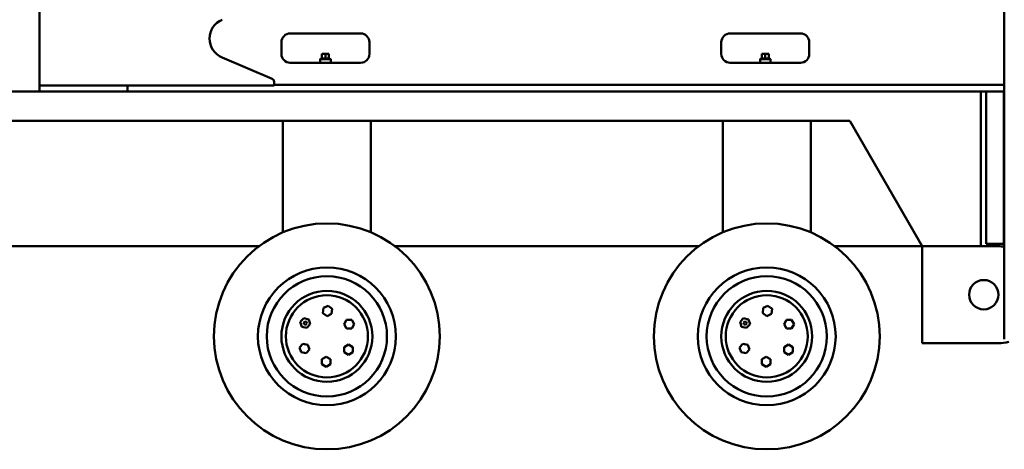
# Model space of a CAD drawing. Header units: millimetres. Extents: x -428974 to 63075, y -12164 to 49045.
# Tile 36 of 131: x 10018 to 13376, y 33137 to 34602. Entities that reach past the tile are written whole.
import ezdxf

# ---------------------------------------------------------------- set-up
doc = ezdxf.new("R2010")
doc.units = ezdxf.units.MM
doc.header["$LTSCALE"] = 75
doc.layers.add('Visible (ISO)', color=7, linetype='Continuous', lineweight=50)

msp = doc.modelspace()

# ---------------------------------------------------------------- linework, layer by layer
at = {"layer": 'Visible (ISO)'}
for p, q in [((13375.9009, 37412.3597), (13375.9009, 33512.3597)), ((10085.9009, 34377.3597), (10085.9009, 34697.3597)), ((11180.9009, 34554.8597), (10940.9009, 34554.8597)), ((12680.9009, 34554.8597), (12440.9009, 34554.8597)), ((10910.9009, 34524.8597), (10910.9009, 34484.8597)), ((11210.9009, 34484.8597), (11210.9009, 34524.8597)), ((12410.9009, 34524.8597), (12410.9009, 34484.8597)), ((12710.9009, 34484.8597), (12710.9009, 34524.8597)), ((11048.9009, 34484.8597), (11048.9009, 34469.8597)), ((11048.9009, 34484.8597), (11060.9009, 34484.8597)), ((11060.9009, 34484.8597), (11060.9009, 34469.8597)), ((11060.9009, 34484.8597), (11072.9009, 34484.8597)), ((11072.9009, 34484.8597), (11072.9009, 34469.8597)), ((12548.9009, 34484.8597), (12548.9009, 34469.8597)), ((12548.9009, 34484.8597), (12560.9009, 34484.8597)), ((12560.9009, 34484.8597), (12560.9009, 34469.8597)), ((12560.9009, 34484.8597), (12572.9009, 34484.8597)), ((12572.9009, 34484.8597), (12572.9009, 34469.8597)), ((10708.4625, 34472.9615), (10879.8206, 34399.9503)), ((10940.9009, 34454.8597), (11180.9009, 34454.8597)), ((11045.4009, 34469.8597), (11042.9009, 34467.3597)), ((11078.9009, 34467.3597), (11042.9009, 34467.3597)), ((11042.9009, 34454.8597), (11042.9009, 34467.3597)), ((11076.4009, 34469.8597), (11045.4009, 34469.8597)), ((11076.4009, 34469.8597), (11078.9009, 34467.3597)), ((11078.9009, 34454.8597), (11078.9009, 34467.3597)), ((12440.9009, 34454.8597), (12680.9009, 34454.8597)), ((12545.4009, 34469.8597), (12542.9009, 34467.3597)), ((12578.9009, 34467.3597), (12542.9009, 34467.3597)), ((12542.9009, 34454.8597), (12542.9009, 34467.3597)), ((12576.4009, 34469.8597), (12545.4009, 34469.8597)), ((12576.4009, 34469.8597), (12578.9009, 34467.3597)), ((12578.9009, 34454.8597), (12578.9009, 34467.3597)), ((10885.9009, 34390.7506), (10885.9009, 34377.3597)), ((7325.9009, 34357.3597), (13295.9009, 34357.3597)), ((10085.9009, 34357.3597), (10085.9009, 34377.3597)), ((10885.9009, 34377.3597), (10085.9009, 34377.3597)), ((10385.9009, 34377.3597), (10385.9009, 34357.3597)), ((10385.9009, 34377.3597), (10385.9009, 34357.3597)), ((10885.9009, 34379.8597), (13375.9009, 34379.8597)), ((13295.9009, 34357.3597), (13295.9009, 33829.3597)), ((13295.9009, 34357.3597), (13375.9009, 34357.3597)), ((13313.9009, 34357.3597), (13313.9009, 33837.3597)), ((13373.8981, 34357.3597), (13373.8981, 33837.3597)), ((13375.9009, 34379.8597), (13375.9009, 34357.3597)), ((12848.795, 34257.3597), (7773.0068, 34257.3597)), ((10915.9009, 33877.3597), (10915.9009, 34257.3597)), ((11215.9009, 33877.3597), (11215.9009, 34257.3597)), ((12415.9009, 33877.3597), (12415.9009, 34257.3597)), ((12715.9009, 33877.3597), (12715.9009, 34257.3597)), ((13095.9009, 33829.3597), (12848.795, 34257.3597)), ((10916.9042, 33877.3597), (10915.9009, 33877.3597)), ((11215.9009, 33877.3597), (11214.8975, 33877.3597)), ((12416.9042, 33877.3597), (12415.9009, 33877.3597)), ((12715.9009, 33877.3597), (12714.8975, 33877.3597)), ((9798.2282, 33829.3597), (10833.5735, 33829.3597)), ((11298.2282, 33829.3597), (12333.5735, 33829.3597)), ((12798.2282, 33829.3597), (13095.9009, 33829.3597)), ((13095.9009, 33829.3597), (13295.9009, 33829.3597)), ((13095.9009, 33829.3597), (13095.9009, 33499.3597)), ((13295.9009, 33829.3597), (13355.9009, 33829.3597)), ((13313.9009, 33837.3597), (13373.8981, 33837.3597)), ((13373.8981, 33837.3597), (13375.9009, 33837.3597)), ((11054.1201, 33619.1186), (11052.3043, 33601.8935)), ((11069.9453, 33626.1587), (11054.1201, 33619.1186)), ((11083.9548, 33615.9736), (11069.9453, 33626.1587)), ((11082.139, 33598.7486), (11083.9548, 33615.9736)), ((12554.1201, 33619.1186), (12552.3043, 33601.8935)), ((12569.9453, 33626.1587), (12554.1201, 33619.1186)), ((12583.9548, 33615.9736), (12569.9453, 33626.1587)), ((12582.139, 33598.7486), (12583.9548, 33615.9736)), ((10987.0791, 33584.1716), (10975.188, 33571.5779)), ((11003.9312, 33580.1705), (10987.0791, 33584.1716)), ((11008.8921, 33563.5756), (11003.9312, 33580.1705)), ((11052.3043, 33601.8935), (11066.3138, 33591.7085)), ((11066.3138, 33591.7085), (11082.139, 33598.7486)), ((11133.3301, 33578.7166), (11124.6699, 33563.7166)), ((11150.6506, 33578.7166), (11133.3301, 33578.7166)), ((11159.3109, 33563.7166), (11150.6506, 33578.7166)), ((12487.0791, 33584.1716), (12475.188, 33571.5779)), ((12503.9312, 33580.1705), (12487.0791, 33584.1716)), ((12508.8921, 33563.5756), (12503.9312, 33580.1705)), ((12552.3043, 33601.8935), (12566.3138, 33591.7085)), ((12566.3138, 33591.7085), (12582.139, 33598.7486)), ((12633.3301, 33578.7166), (12624.6699, 33563.7166)), ((12650.6506, 33578.7166), (12633.3301, 33578.7166)), ((12659.3109, 33563.7166), (12650.6506, 33578.7166)), ((10975.188, 33571.5779), (10980.149, 33554.983)), ((10980.149, 33554.983), (10997.001, 33550.9819)), ((10990.3864, 33573.1084), (10986.4227, 33568.9105)), ((10986.4227, 33568.9105), (10988.0764, 33563.3788)), ((10988.0764, 33563.3788), (10993.6937, 33562.0451)), ((10996.0038, 33571.7747), (10990.3864, 33573.1084)), ((10993.6937, 33562.0451), (10997.6574, 33566.243)), ((10997.6574, 33566.243), (10996.0038, 33571.7747)), ((10997.001, 33550.9819), (11008.8921, 33563.5756)), ((11124.6699, 33563.7166), (11133.3301, 33548.7166)), ((11133.3301, 33548.7166), (11150.6506, 33548.7166)), ((11150.6506, 33548.7166), (11159.3109, 33563.7166)), ((12475.188, 33571.5779), (12480.149, 33554.983)), ((12480.149, 33554.983), (12497.001, 33550.9819)), ((12490.3864, 33573.1084), (12486.4227, 33568.9105)), ((12486.4227, 33568.9105), (12488.0764, 33563.3788)), ((12488.0764, 33563.3788), (12493.6937, 33562.0451)), ((12496.0038, 33571.7747), (12490.3864, 33573.1084)), ((12493.6937, 33562.0451), (12497.6574, 33566.243)), ((12497.6574, 33566.243), (12496.0038, 33571.7747)), ((12497.001, 33550.9819), (12508.8921, 33563.5756)), ((12624.6699, 33563.7166), (12633.3301, 33548.7166)), ((12633.3301, 33548.7166), (12650.6506, 33548.7166)), ((12650.6506, 33548.7166), (12659.3109, 33563.7166)), ((10984.2491, 33497.406), (10972.8248, 33484.3874)), ((10972.8248, 33484.3874), (10978.387, 33467.9843)), ((11001.2357, 33494.0215), (10984.2491, 33497.406)), ((10995.3736, 33464.5998), (11006.798, 33477.6184)), ((11006.798, 33477.6184), (11001.2357, 33494.0215)), ((11139.5698, 33494.4621), (11124.6667, 33485.6363)), ((11124.6667, 33485.6363), (11124.8586, 33468.3168)), ((11154.6648, 33485.9686), (11139.5698, 33494.4621)), ((11154.8567, 33468.6491), (11154.6648, 33485.9686)), ((12484.2491, 33497.406), (12472.8248, 33484.3874)), ((12472.8248, 33484.3874), (12478.387, 33467.9843)), ((12501.2357, 33494.0215), (12484.2491, 33497.406)), ((12495.3736, 33464.5998), (12506.798, 33477.6184)), ((12506.798, 33477.6184), (12501.2357, 33494.0215)), ((12639.5698, 33494.4621), (12624.6667, 33485.6363)), ((12624.6667, 33485.6363), (12624.8586, 33468.3168)), ((12654.6648, 33485.9686), (12639.5698, 33494.4621)), ((12654.8567, 33468.6491), (12654.6648, 33485.9686)), ((13095.9009, 33499.3597), (13355.9009, 33499.3597)), ((10978.387, 33467.9843), (10995.3736, 33464.5998)), ((11063.6722, 33453.1064), (11048.6722, 33444.4461)), ((11048.6722, 33444.4461), (11048.6722, 33427.1256)), ((11078.6722, 33444.4461), (11063.6722, 33453.1064)), ((11078.6722, 33427.1256), (11078.6722, 33444.4461)), ((11124.8586, 33468.3168), (11139.9536, 33459.8233)), ((11139.9536, 33459.8233), (11154.8567, 33468.6491)), ((12478.387, 33467.9843), (12495.3736, 33464.5998)), ((12563.6722, 33453.1064), (12548.6722, 33444.4461)), ((12548.6722, 33444.4461), (12548.6722, 33427.1256)), ((12578.6722, 33444.4461), (12563.6722, 33453.1064)), ((12578.6722, 33427.1256), (12578.6722, 33444.4461)), ((12624.8586, 33468.3168), (12639.9536, 33459.8233)), ((12639.9536, 33459.8233), (12654.8567, 33468.6491)), ((11048.6722, 33427.1256), (11063.6722, 33418.4654)), ((11063.6722, 33418.4654), (11078.6722, 33427.1256)), ((12548.6722, 33427.1256), (12563.6722, 33418.4654)), ((12563.6722, 33418.4654), (12578.6722, 33427.1256))]:
    msp.add_line(p, q, dxfattribs=at)
for centre, radius in [((11065.9009, 33522.3597), 385), ((12565.9009, 33522.3597), 385), ((11065.9009, 33522.3597), 235), ((12565.9009, 33522.3597), 235), ((11065.9009, 33522.3597), 205), ((12565.9009, 33522.3597), 205), ((13305.9009, 33664.3597), 50), ((11065.9009, 33522.3597), 155), ((12565.9009, 33522.3597), 155), ((11065.9009, 33522.3597), 140), ((12565.9009, 33522.3597), 140)]:
    msp.add_circle(centre, radius, dxfattribs=at)
for centre, radius, start, end in [((10735.9009, 34537.3597), 70, 113.077556, 246.922444), ((10940.9009, 34524.8597), 30, 90, 180), ((11180.9009, 34524.8597), 30, 0, 90), ((12440.9009, 34524.8597), 30, 90, 180), ((12680.9009, 34524.8597), 30, 0, 90), ((10940.9009, 34484.8597), 30, 180, 270), ((11180.9009, 34484.8597), 30, 270, 0), ((12440.9009, 34484.8597), 30, 180, 270), ((12680.9009, 34484.8597), 30, 270, 0), ((10875.9009, 34390.7506), 10, 0, 66.922444), ((13355.9009, 33689.3597), 140, 81.7867893, 90), ((13355.9009, 33639.3597), 140, 270, 284.4775122)]:
    msp.add_arc(centre, radius, start, end, dxfattribs=at)

doc.saveas('drawing.dxf')
